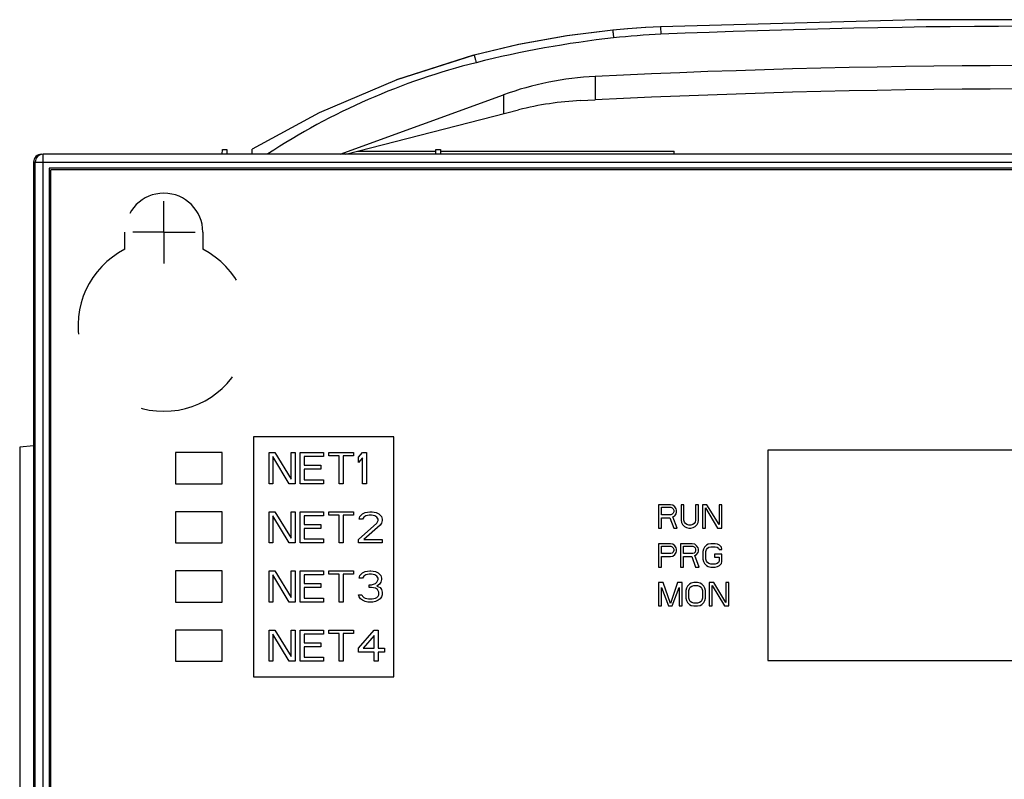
# Model space of a CAD drawing. Header units: millimetres. Extents: x 0 to 1200, y 0 to 1000.
# Tile 18 of 27: x 383 to 446, y 611 to 660. Entities that reach past the tile are written whole.
import ezdxf

# ---------------------------------------------------------------- set-up
doc = ezdxf.new("R2010")
doc.units = ezdxf.units.MM
doc.header["$LTSCALE"] = 66
doc.linetypes.add('CENTER', pattern=[0.6, 0.375, -0.075, 0.075, -0.075])
doc.linetypes.add('HIDDEN', pattern=[0.2, 0.1, -0.1])
doc.layers.get('0').update_dxf_attribs({"linetype": 'CONTINUOUS'})
doc.layers.add('002_AXIS', color=7, linetype='CONTINUOUS')
doc.layers.add('00_COMPONENTS', color=7, linetype='CONTINUOUS')

msp = doc.modelspace()

# ---------------------------------------------------------------- linework, layer by layer
at = {"color": 7, "linetype": 'CONTINUOUS'}
for p, q in [((404.944, 651.303), (409.951, 651.303)), ((410.245, 651.303), (425.248, 651.303)), ((425.248, 651.103), (425.248, 651.303))]:
    msp.add_line(p, q, dxfattribs=at)
at = {"layer": '002_AXIS', "color": 7, "linetype": 'CENTER'}
for q in [(392.498, 648.103), (390.498, 646.103), (392.498, 644.102), (394.498, 646.103)]:
    msp.add_line((392.498, 646.103), q, dxfattribs=at)
at = {"layer": '00_COMPONENTS', "color": 7, "linetype": 'CONTINUOUS'}
for p, q in [((457.464, 659.745), (440.824, 659.745)), ((421.303, 659.079), (418.358, 658.713)), ((424.376, 659.292), (423.407, 659.243)), ((412.374, 657.46), (407.43, 655.887)), ((403.82, 651.103), (414.301, 654.917)), ((419.236, 654.554), (420.173, 654.6)), ((404.165, 651.103), (415.265, 653.951)), ((396.248, 651.103), (396.253, 651.403)), ((396.253, 651.403), (396.543, 651.403)), ((396.543, 651.403), (396.548, 651.103)), ((398.156, 651.103), (398.164, 651.429)), ((409.948, 651.103), (409.953, 651.403)), ((409.953, 651.403), (410.243, 651.403)), ((410.243, 651.403), (410.248, 651.103)), ((513.748, 651.103), (384.748, 651.103)), ((384.143, 650.603), (384.143, 472.638)), ((384.248, 472.603), (384.248, 650.603)), ((385.148, 650.203), (385.148, 563.003)), ((513.348, 650.203), (385.148, 650.203)), ((385.248, 563.103), (385.248, 650.103)), ((513.248, 650.103), (385.248, 650.103)), ((398.248, 632.953), (398.248, 617.553)), ((407.248, 632.953), (398.248, 632.953)), ((407.248, 617.553), (407.248, 632.953)), ((384.143, 632.381), (383.248, 632.303)), ((383.248, 632.303), (383.248, 474.303)), ((393.248, 631.953), (393.248, 629.953)), ((396.248, 631.953), (393.248, 631.953)), ((396.248, 629.953), (396.248, 631.953)), ((399.248, 629.953), (399.248, 631.953)), ((399.248, 631.953), (399.623, 631.953)), ((399.623, 631.953), (400.665, 630.25)), ((400.665, 630.25), (400.665, 631.953)), ((400.665, 631.953), (400.915, 631.953)), ((400.915, 631.953), (400.915, 629.953)), ((401.248, 629.953), (401.248, 631.953)), ((401.248, 631.953), (402.748, 631.953)), ((402.748, 631.953), (402.748, 631.697)), ((403.081, 631.74), (403.081, 631.953)), ((403.081, 631.953), (404.665, 631.953)), ((404.665, 631.953), (404.665, 631.74)), ((404.998, 631.655), (405.248, 631.953)), ((405.248, 631.953), (405.498, 631.953)), ((405.498, 631.953), (405.498, 629.953)), ((431.248, 632.103), (431.248, 618.603)), ((467.248, 632.103), (431.248, 632.103)), ((399.498, 631.697), (399.498, 629.953)), ((400.54, 629.953), (399.498, 631.697)), ((401.498, 631.697), (401.498, 631.144)), ((402.748, 631.697), (401.498, 631.697)), ((403.748, 631.74), (403.081, 631.74)), ((403.748, 629.953), (403.748, 631.74)), ((403.998, 631.74), (403.998, 629.953)), ((404.665, 631.74), (403.998, 631.74)), ((404.998, 631.314), (404.998, 631.655)), ((405.248, 631.612), (404.998, 631.314)), ((405.248, 629.953), (405.248, 631.612)), ((401.498, 631.144), (402.581, 631.144)), ((401.498, 630.889), (401.498, 630.208)), ((402.581, 630.889), (401.498, 630.889)), ((402.581, 631.144), (402.581, 630.889)), ((393.248, 629.953), (396.248, 629.953)), ((399.498, 629.953), (399.248, 629.953)), ((400.915, 629.953), (400.54, 629.953)), ((402.748, 629.953), (401.248, 629.953)), ((401.498, 630.208), (402.748, 630.208)), ((402.748, 630.208), (402.748, 629.953)), ((403.998, 629.953), (403.748, 629.953)), ((405.498, 629.953), (405.248, 629.953)), ((393.248, 628.153), (393.248, 626.153)), ((396.248, 628.153), (393.248, 628.153)), ((396.248, 626.153), (396.248, 628.153)), ((399.248, 626.153), (399.248, 628.153)), ((399.248, 628.153), (399.623, 628.153)), ((399.623, 628.153), (400.665, 626.45)), ((400.665, 626.45), (400.665, 628.153)), ((400.665, 628.153), (400.915, 628.153)), ((400.915, 628.153), (400.915, 626.153)), ((401.248, 626.153), (401.248, 628.153)), ((401.248, 628.153), (402.748, 628.153)), ((402.748, 628.153), (402.748, 627.897)), ((403.081, 627.94), (403.081, 628.153)), ((403.081, 628.153), (404.665, 628.153)), ((404.665, 628.153), (404.665, 627.94)), ((405.081, 627.855), (405.248, 628.025)), ((405.248, 628.025), (405.415, 628.11)), ((405.415, 628.11), (405.706, 628.153)), ((405.706, 628.153), (405.873, 628.153)), ((405.873, 628.153), (406.123, 628.11)), ((406.123, 628.11), (406.29, 628.025)), ((406.29, 628.025), (406.456, 627.855)), ((424.248, 628.603), (424.248, 627.103)), ((424.998, 628.603), (424.248, 628.603)), ((424.435, 627.964), (424.435, 628.443)), ((424.435, 628.443), (425.029, 628.443)), ((425.154, 628.571), (424.998, 628.603)), ((425.029, 628.443), (425.123, 628.411)), ((425.123, 628.411), (425.185, 628.347)), ((425.185, 628.06), (425.123, 627.996)), ((425.279, 628.475), (425.154, 628.571)), ((425.185, 628.347), (425.217, 628.251)), ((425.217, 628.156), (425.185, 628.06)), ((425.217, 628.251), (425.217, 628.156)), ((425.373, 628.347), (425.279, 628.475)), ((425.279, 627.9), (425.373, 628.028)), ((425.404, 628.251), (425.373, 628.347)), ((425.373, 628.028), (425.404, 628.124)), ((425.404, 628.124), (425.404, 628.251)), ((425.685, 628.603), (425.685, 627.613)), ((425.873, 628.603), (425.685, 628.603)), ((425.873, 627.613), (425.873, 628.603)), ((426.623, 628.603), (426.623, 627.613)), ((426.81, 628.603), (426.623, 628.603)), ((426.81, 627.613), (426.81, 628.603)), ((427.06, 628.603), (427.06, 627.103)), ((427.342, 628.603), (427.06, 628.603)), ((427.248, 627.103), (427.248, 628.411)), ((427.248, 628.411), (428.029, 627.103)), ((428.123, 627.326), (427.342, 628.603)), ((428.123, 628.603), (428.123, 627.326)), ((428.31, 628.603), (428.123, 628.603)), ((428.31, 627.103), (428.31, 628.603)), ((399.498, 627.897), (399.498, 626.153)), ((400.54, 626.153), (399.498, 627.897)), ((401.498, 627.897), (401.498, 627.344)), ((402.748, 627.897), (401.498, 627.897)), ((403.748, 627.94), (403.081, 627.94)), ((403.748, 626.153), (403.748, 627.94)), ((403.998, 627.94), (403.998, 626.153)), ((404.665, 627.94), (403.998, 627.94)), ((404.998, 626.365), (406.165, 627.429)), ((405.04, 627.684), (405.081, 627.855)), ((405.248, 627.684), (405.04, 627.684)), ((405.331, 627.812), (405.248, 627.684)), ((405.456, 627.897), (405.331, 627.812)), ((405.665, 627.94), (405.456, 627.897)), ((405.831, 627.94), (405.665, 627.94)), ((406.04, 627.897), (405.831, 627.94)), ((406.165, 627.812), (406.04, 627.897)), ((406.248, 627.684), (406.165, 627.812)), ((406.165, 627.429), (406.248, 627.599)), ((406.248, 627.599), (406.248, 627.684)), ((406.456, 627.429), (406.373, 627.301)), ((406.456, 627.855), (406.498, 627.684)), ((406.498, 627.599), (406.456, 627.429)), ((406.498, 627.684), (406.498, 627.599)), ((425.029, 627.964), (424.435, 627.964)), ((424.435, 627.103), (424.435, 627.773)), ((424.435, 627.773), (424.967, 627.773)), ((424.967, 627.773), (425.217, 627.103)), ((425.123, 627.996), (425.029, 627.964)), ((425.154, 627.837), (425.279, 627.9)), ((425.435, 627.103), (425.154, 627.837)), ((425.685, 627.613), (425.717, 627.454)), ((425.717, 627.454), (425.779, 627.326)), ((425.904, 627.485), (425.873, 627.613)), ((425.967, 627.39), (425.904, 627.485)), ((426.06, 627.326), (425.967, 627.39)), ((426.529, 627.39), (426.435, 627.326)), ((426.592, 627.485), (426.529, 627.39)), ((426.623, 627.613), (426.592, 627.485)), ((426.717, 627.326), (426.779, 627.454)), ((426.779, 627.454), (426.81, 627.613)), ((401.498, 627.344), (402.581, 627.344)), ((401.498, 627.089), (401.498, 626.408)), ((402.581, 627.089), (401.498, 627.089)), ((402.581, 627.344), (402.581, 627.089)), ((406.373, 627.301), (405.331, 626.365)), ((424.248, 627.103), (424.435, 627.103)), ((425.217, 627.103), (425.435, 627.103)), ((425.779, 627.326), (425.904, 627.198)), ((425.904, 627.198), (426.029, 627.134)), ((426.029, 627.134), (426.185, 627.103)), ((426.185, 627.294), (426.06, 627.326)), ((426.31, 627.294), (426.185, 627.294)), ((426.185, 627.103), (426.31, 627.103)), ((426.435, 627.326), (426.31, 627.294)), ((426.31, 627.103), (426.467, 627.134)), ((426.467, 627.134), (426.592, 627.198)), ((426.592, 627.198), (426.717, 627.326)), ((427.06, 627.103), (427.248, 627.103)), ((428.029, 627.103), (428.31, 627.103)), ((393.248, 626.153), (396.248, 626.153)), ((399.498, 626.153), (399.248, 626.153)), ((400.915, 626.153), (400.54, 626.153)), ((402.748, 626.153), (401.248, 626.153)), ((401.498, 626.408), (402.748, 626.408)), ((402.748, 626.408), (402.748, 626.153)), ((403.998, 626.153), (403.748, 626.153)), ((404.998, 626.153), (404.998, 626.365)), ((406.498, 626.153), (404.998, 626.153)), ((405.331, 626.365), (406.498, 626.365)), ((406.498, 626.365), (406.498, 626.153)), ((424.248, 626.103), (424.248, 624.603)), ((424.998, 626.103), (424.248, 626.103)), ((424.435, 625.464), (424.435, 625.943)), ((424.435, 625.943), (425.029, 625.943)), ((425.154, 626.071), (424.998, 626.103)), ((425.029, 625.943), (425.123, 625.911)), ((425.123, 625.496), (425.029, 625.464)), ((425.123, 625.911), (425.185, 625.847)), ((425.185, 625.56), (425.123, 625.496)), ((425.279, 625.975), (425.154, 626.071)), ((425.185, 625.847), (425.217, 625.751)), ((425.217, 625.656), (425.185, 625.56)), ((425.217, 625.751), (425.217, 625.656)), ((425.373, 625.847), (425.279, 625.975)), ((425.279, 625.4), (425.373, 625.528)), ((425.404, 625.751), (425.373, 625.847)), ((425.373, 625.528), (425.404, 625.624)), ((425.404, 625.624), (425.404, 625.751)), ((425.654, 626.103), (425.654, 624.603)), ((426.404, 626.103), (425.654, 626.103)), ((425.842, 625.464), (425.842, 625.943)), ((425.842, 625.943), (426.435, 625.943)), ((426.56, 626.071), (426.404, 626.103)), ((426.435, 625.943), (426.529, 625.911)), ((426.529, 625.496), (426.435, 625.464)), ((426.529, 625.911), (426.592, 625.847)), ((426.592, 625.56), (426.529, 625.496)), ((426.685, 625.975), (426.56, 626.071)), ((426.592, 625.847), (426.623, 625.751)), ((426.623, 625.656), (426.592, 625.56)), ((426.623, 625.751), (426.623, 625.656)), ((426.779, 625.847), (426.685, 625.975)), ((426.685, 625.4), (426.779, 625.528)), ((426.81, 625.751), (426.779, 625.847)), ((426.779, 625.528), (426.81, 625.624)), ((426.81, 625.624), (426.81, 625.751)), ((427.123, 625.751), (427.092, 625.592)), ((427.092, 625.592), (427.092, 625.113)), ((427.185, 625.879), (427.123, 625.751)), ((427.31, 626.007), (427.185, 625.879)), ((427.279, 625.592), (427.31, 625.72)), ((427.279, 625.113), (427.279, 625.592)), ((427.435, 626.071), (427.31, 626.007)), ((427.31, 625.72), (427.373, 625.815)), ((427.373, 625.815), (427.467, 625.879)), ((427.592, 626.103), (427.435, 626.071)), ((427.467, 625.879), (427.592, 625.911)), ((427.873, 626.103), (427.592, 626.103)), ((427.592, 625.911), (427.873, 625.911)), ((428.029, 626.071), (427.873, 626.103)), ((427.873, 625.911), (427.998, 625.879)), ((427.998, 625.879), (428.092, 625.815)), ((428.154, 626.007), (428.029, 626.071)), ((428.092, 625.815), (428.123, 625.72)), ((428.123, 625.72), (428.31, 625.72)), ((428.279, 625.879), (428.154, 626.007)), ((428.31, 625.72), (428.279, 625.879)), ((425.029, 625.464), (424.435, 625.464)), ((424.435, 624.603), (424.435, 625.273)), ((424.435, 625.273), (424.998, 625.273)), ((424.998, 625.273), (425.154, 625.305)), ((425.154, 625.305), (425.279, 625.4)), ((426.435, 625.464), (425.842, 625.464)), ((425.842, 624.603), (425.842, 625.273)), ((425.842, 625.273), (426.373, 625.273)), ((426.373, 625.273), (426.623, 624.603)), ((426.56, 625.337), (426.685, 625.4)), ((426.842, 624.603), (426.56, 625.337)), ((427.092, 625.113), (427.123, 624.954)), ((427.123, 624.954), (427.185, 624.826)), ((427.31, 624.985), (427.279, 625.113)), ((427.373, 624.89), (427.31, 624.985)), ((427.467, 624.826), (427.373, 624.89)), ((427.842, 625.432), (427.842, 625.241)), ((428.31, 625.432), (427.842, 625.432)), ((427.842, 625.241), (428.123, 625.241)), ((428.092, 624.89), (427.998, 624.826)), ((428.123, 624.985), (428.092, 624.89)), ((428.123, 625.241), (428.123, 624.985)), ((428.279, 624.826), (428.31, 624.954)), ((428.31, 624.954), (428.31, 625.432)), ((393.248, 624.353), (393.248, 622.353)), ((396.248, 624.353), (393.248, 624.353)), ((396.248, 622.353), (396.248, 624.353)), ((399.248, 622.353), (399.248, 624.353)), ((399.248, 624.353), (399.623, 624.353)), ((399.623, 624.353), (400.665, 622.65)), ((400.665, 622.65), (400.665, 624.353)), ((400.665, 624.353), (400.915, 624.353)), ((400.915, 624.353), (400.915, 622.353)), ((401.248, 622.353), (401.248, 624.353)), ((401.248, 624.353), (402.748, 624.353)), ((402.748, 624.353), (402.748, 624.097)), ((403.081, 624.14), (403.081, 624.353)), ((403.081, 624.353), (404.665, 624.353)), ((404.665, 624.353), (404.665, 624.14)), ((405.081, 624.055), (405.248, 624.225)), ((405.248, 624.225), (405.415, 624.31)), ((405.415, 624.31), (405.706, 624.353)), ((405.706, 624.353), (405.79, 624.353)), ((405.79, 624.353), (406.081, 624.31)), ((406.081, 624.31), (406.248, 624.225)), ((406.248, 624.225), (406.415, 624.055)), ((424.248, 624.603), (424.435, 624.603)), ((425.654, 624.603), (425.842, 624.603)), ((426.623, 624.603), (426.842, 624.603)), ((427.185, 624.826), (427.31, 624.698)), ((427.31, 624.698), (427.435, 624.634)), ((427.435, 624.634), (427.592, 624.603)), ((427.592, 624.794), (427.467, 624.826)), ((427.873, 624.794), (427.592, 624.794)), ((427.592, 624.603), (427.873, 624.603)), ((427.998, 624.826), (427.873, 624.794)), ((427.873, 624.603), (428.029, 624.634)), ((428.029, 624.634), (428.154, 624.698)), ((428.154, 624.698), (428.279, 624.826)), ((399.498, 624.097), (399.498, 622.353)), ((400.54, 622.353), (399.498, 624.097)), ((401.498, 624.097), (401.498, 623.544)), ((402.748, 624.097), (401.498, 624.097)), ((403.748, 624.14), (403.081, 624.14)), ((403.748, 622.353), (403.748, 624.14)), ((403.998, 624.14), (403.998, 622.353)), ((404.665, 624.14), (403.998, 624.14)), ((405.04, 623.884), (405.081, 624.055)), ((405.248, 623.884), (405.04, 623.884)), ((405.331, 624.012), (405.248, 623.884)), ((405.456, 624.097), (405.331, 624.012)), ((405.665, 624.14), (405.456, 624.097)), ((405.831, 624.14), (405.665, 624.14)), ((406.04, 624.097), (405.831, 624.14)), ((406.165, 624.012), (406.04, 624.097)), ((406.081, 623.544), (406.165, 623.629)), ((406.248, 623.884), (406.165, 624.012)), ((406.165, 623.629), (406.248, 623.799)), ((406.248, 623.799), (406.248, 623.884)), ((406.415, 623.629), (406.331, 623.501)), ((406.415, 624.055), (406.456, 623.884)), ((406.456, 623.799), (406.415, 623.629)), ((406.456, 623.884), (406.456, 623.799)), ((424.248, 623.603), (424.248, 622.103)), ((424.529, 623.603), (424.248, 623.603)), ((424.998, 622.262), (424.529, 623.603)), ((425.467, 623.603), (424.998, 622.262)), ((425.748, 623.603), (425.467, 623.603)), ((425.748, 622.103), (425.748, 623.603)), ((426.498, 623.603), (426.342, 623.571)), ((426.748, 623.603), (426.498, 623.603)), ((426.904, 623.571), (426.748, 623.603)), ((427.498, 623.603), (427.498, 622.103)), ((427.779, 623.603), (427.498, 623.603)), ((428.56, 622.326), (427.779, 623.603)), ((428.56, 623.603), (428.56, 622.326)), ((428.748, 623.603), (428.56, 623.603)), ((428.748, 622.103), (428.748, 623.603)), ((401.498, 623.544), (402.581, 623.544)), ((401.498, 623.289), (401.498, 622.608)), ((402.581, 623.289), (401.498, 623.289)), ((402.581, 623.544), (402.581, 623.289)), ((405.665, 623.289), (405.665, 623.459)), ((405.665, 623.459), (405.831, 623.459)), ((405.831, 623.289), (405.665, 623.289)), ((405.831, 623.459), (406.081, 623.544)), ((406.081, 623.246), (405.831, 623.289)), ((406.206, 623.161), (406.081, 623.246)), ((406.331, 623.501), (406.165, 623.374)), ((406.165, 623.374), (406.373, 623.289)), ((406.29, 622.991), (406.206, 623.161)), ((406.29, 622.821), (406.29, 622.991)), ((406.373, 623.289), (406.456, 623.161)), ((406.456, 623.161), (406.498, 622.991)), ((406.498, 622.991), (406.498, 622.821)), ((424.435, 622.103), (424.435, 623.283)), ((424.435, 623.283), (424.873, 622.103)), ((425.123, 622.103), (425.56, 623.283)), ((425.56, 623.283), (425.56, 622.103)), ((426.029, 623.251), (425.998, 623.092)), ((425.998, 623.092), (425.998, 622.613)), ((426.092, 623.379), (426.029, 623.251)), ((426.217, 623.507), (426.092, 623.379)), ((426.185, 623.092), (426.217, 623.22)), ((426.185, 622.613), (426.185, 623.092)), ((426.342, 623.571), (426.217, 623.507)), ((426.217, 623.22), (426.279, 623.315)), ((426.279, 623.315), (426.373, 623.379)), ((426.373, 623.379), (426.498, 623.411)), ((426.498, 623.411), (426.748, 623.411)), ((426.748, 623.411), (426.873, 623.379)), ((426.873, 623.379), (426.967, 623.315)), ((427.029, 623.507), (426.904, 623.571)), ((426.967, 623.315), (427.029, 623.22)), ((427.154, 623.379), (427.029, 623.507)), ((427.029, 623.22), (427.06, 623.092)), ((427.06, 623.092), (427.06, 622.613)), ((427.217, 623.251), (427.154, 623.379)), ((427.248, 623.092), (427.217, 623.251)), ((427.248, 622.613), (427.248, 623.092)), ((427.685, 622.103), (427.685, 623.411)), ((427.685, 623.411), (428.467, 622.103)), ((393.248, 622.353), (396.248, 622.353)), ((399.498, 622.353), (399.248, 622.353)), ((400.915, 622.353), (400.54, 622.353)), ((402.748, 622.353), (401.248, 622.353)), ((401.498, 622.608), (402.748, 622.608)), ((402.748, 622.608), (402.748, 622.353)), ((403.998, 622.353), (403.748, 622.353)), ((405.04, 622.693), (404.998, 622.821)), ((404.998, 622.821), (405.206, 622.821)), ((405.123, 622.565), (405.04, 622.693)), ((405.248, 622.48), (405.123, 622.565)), ((405.206, 622.821), (405.248, 622.735)), ((405.248, 622.735), (405.331, 622.65)), ((405.415, 622.395), (405.248, 622.48)), ((405.331, 622.65), (405.415, 622.608)), ((405.415, 622.608), (405.623, 622.565)), ((405.581, 622.353), (405.415, 622.395)), ((405.915, 622.353), (405.581, 622.353)), ((405.623, 622.565), (405.873, 622.565)), ((405.873, 622.565), (406.081, 622.608)), ((406.081, 622.395), (405.915, 622.353)), ((406.081, 622.608), (406.165, 622.65)), ((406.248, 622.48), (406.081, 622.395)), ((406.165, 622.65), (406.248, 622.735)), ((406.248, 622.735), (406.29, 622.821)), ((406.373, 622.565), (406.248, 622.48)), ((406.456, 622.693), (406.373, 622.565)), ((406.498, 622.821), (406.456, 622.693)), ((425.998, 622.613), (426.029, 622.454)), ((426.029, 622.454), (426.092, 622.326)), ((426.092, 622.326), (426.217, 622.198)), ((426.217, 622.485), (426.185, 622.613)), ((426.279, 622.39), (426.217, 622.485)), ((426.373, 622.326), (426.279, 622.39)), ((426.498, 622.294), (426.373, 622.326)), ((426.873, 622.326), (426.748, 622.294)), ((426.967, 622.39), (426.873, 622.326)), ((427.029, 622.485), (426.967, 622.39)), ((427.06, 622.613), (427.029, 622.485)), ((427.029, 622.198), (427.154, 622.326)), ((427.154, 622.326), (427.217, 622.454)), ((427.217, 622.454), (427.248, 622.613)), ((424.248, 622.103), (424.435, 622.103)), ((424.873, 622.103), (425.123, 622.103)), ((425.56, 622.103), (425.748, 622.103)), ((426.217, 622.198), (426.342, 622.134)), ((426.342, 622.134), (426.498, 622.103)), ((426.748, 622.294), (426.498, 622.294)), ((426.498, 622.103), (426.748, 622.103)), ((426.748, 622.103), (426.904, 622.134)), ((426.904, 622.134), (427.029, 622.198)), ((427.498, 622.103), (427.685, 622.103)), ((428.467, 622.103), (428.748, 622.103)), ((393.248, 620.553), (393.248, 618.553)), ((396.248, 620.553), (393.248, 620.553)), ((396.248, 618.553), (396.248, 620.553)), ((399.248, 618.553), (399.248, 620.553)), ((399.248, 620.553), (399.623, 620.553)), ((399.623, 620.553), (400.665, 618.85)), ((400.665, 618.85), (400.665, 620.553)), ((400.665, 620.553), (400.915, 620.553)), ((400.915, 620.553), (400.915, 618.553)), ((401.248, 618.553), (401.248, 620.553)), ((401.248, 620.553), (402.748, 620.553)), ((402.748, 620.553), (402.748, 620.297)), ((403.081, 620.34), (403.081, 620.553)), ((403.081, 620.553), (404.665, 620.553)), ((404.665, 620.553), (404.665, 620.34)), ((404.998, 619.404), (405.998, 620.553)), ((405.998, 620.553), (406.248, 620.553)), ((406.248, 620.553), (406.248, 619.404)), ((399.498, 620.297), (399.498, 618.553)), ((400.54, 618.553), (399.498, 620.297)), ((401.498, 620.297), (401.498, 619.744)), ((402.748, 620.297), (401.498, 620.297)), ((403.748, 620.34), (403.081, 620.34)), ((403.748, 618.553), (403.748, 620.34)), ((403.998, 620.34), (403.998, 618.553)), ((404.665, 620.34), (403.998, 620.34)), ((405.998, 620.212), (405.29, 619.404)), ((405.998, 619.404), (405.998, 620.212)), ((401.498, 619.744), (402.581, 619.744)), ((401.498, 619.489), (401.498, 618.808)), ((402.581, 619.489), (401.498, 619.489)), ((402.581, 619.744), (402.581, 619.489)), ((404.998, 619.148), (404.998, 619.404)), ((405.29, 619.404), (405.998, 619.404)), ((406.248, 619.404), (406.665, 619.404)), ((406.665, 619.404), (406.665, 619.148)), ((393.248, 618.553), (396.248, 618.553)), ((399.498, 618.553), (399.248, 618.553)), ((400.915, 618.553), (400.54, 618.553)), ((402.748, 618.553), (401.248, 618.553)), ((401.498, 618.808), (402.748, 618.808)), ((402.748, 618.808), (402.748, 618.553)), ((403.998, 618.553), (403.748, 618.553)), ((405.998, 619.148), (404.998, 619.148)), ((405.998, 618.553), (405.998, 619.148)), ((406.248, 618.553), (405.998, 618.553)), ((406.248, 619.148), (406.248, 618.553)), ((406.665, 619.148), (406.248, 619.148)), ((431.248, 618.603), (467.248, 618.603)), ((398.248, 617.553), (407.248, 617.553))]:
    msp.add_line(p, q, dxfattribs=at)
at = {"layer": '00_COMPONENTS', "color": 9, "linetype": 'CONTINUOUS'}
for p, q in [((424.376, 659.292), (424.397, 658.806)), ((420.173, 656.1), (420.173, 654.6)), ((414.301, 654.917), (414.301, 653.704)), ((384.748, 562.734), (384.748, 651.103)), ((384.143, 650.603), (514.353, 650.603))]:
    msp.add_line(p, q, dxfattribs=at)
at = {"layer": '00_COMPONENTS', "color": 8, "linetype": 'HIDDEN'}
for p, q in [((389.998, 645.001), (389.998, 646.103)), ((394.998, 646.103), (394.998, 645.001))]:
    msp.add_line(p, q, dxfattribs=at)
at = {"layer": '00_COMPONENTS', "color": 7, "linetype": 'CONTINUOUS'}
for points in [[(473.92, 659.292), (457.481, 659.745), (440.832, 659.745), (424.376, 659.292)], [(421.303, 659.079), (418.375, 658.715), (415.278, 658.155), (412.405, 657.47)], [(424.376, 659.292), (423.424, 659.244), (422.269, 659.165), (421.303, 659.079)], [(423.407, 659.243), (422.253, 659.163), (421.303, 659.079)], [(418.358, 658.713), (415.261, 658.152), (412.405, 657.47)], [(412.405, 657.47), (407.439, 655.89), (402.459, 653.761), (398.164, 651.429)]]:
    msp.add_lwpolyline(points, dxfattribs=at)
at = {"layer": '00_COMPONENTS', "color": 9, "linetype": 'CONTINUOUS'}
for centre, radius, start, end in [((449.148, 70.341), 588.985, 87.591553, 92.408447), ((428.592, 593.214), 65.76, 96.31934, 104.12918), ((426.297, 613.655), 45.191, 92.41005, 96.28062), ((423.248, 614.35), 43.959, 104.09953, 123.21465)]:
    msp.add_arc(centre, radius, start, end, dxfattribs=at)
at = {"layer": '00_COMPONENTS', "color": 7, "linetype": 'CONTINUOUS'}
for centre, radius, start, end in [((449.148, 58.803), 598, 87.222718, 92.777282), ((421.142, 636.124), 20, 92.77728, 110), ((449.148, 57.303), 598, 87.222718, 92.777282), ((420.236, 634.579), 20, 92.86716, 104.39365), ((384.748, 650.603), 0.5, 90, 180)]:
    msp.add_arc(centre, radius, start, end, dxfattribs=at)
at = {"layer": '00_COMPONENTS', "color": 8, "linetype": 'HIDDEN'}
for centre, radius, start, end in [((392.498, 646.103), 2.5, 0, 180), ((392.498, 640.103), 5.5, 117.03569, 62.96431)]:
    msp.add_arc(centre, radius, start, end, dxfattribs=at)
at = {"layer": '00_COMPONENTS', "color": 7, "linetype": 'CONTINUOUS'}
msp.add_ellipse((384.644, 650.603), major_axis=(0.501, 0), ratio=0.99863, start_param=1.570796, end_param=3.141593, dxfattribs=at)
at = {"layer": '00_COMPONENTS', "color": 9, "linetype": 'CONTINUOUS'}
for points, knots in [([(421.303, 659.079), (421.302, 659.079), (421.303, 659.074), (421.302, 659.068), (421.304, 659.056), (421.306, 659.031), (421.31, 658.989), (421.316, 658.928), (421.324, 658.852), (421.336, 658.733), (421.346, 658.639), (421.354, 658.575)], [0, 0, 0, 0, 0.004884, 0.019177, 0.042781, 0.075557, 0.167348, 0.290885, 0.441842, 0.614788, 1, 1, 1, 1]), ([(412.405, 657.47), (412.408, 657.471), (412.41, 657.451), (412.421, 657.432), (412.433, 657.384), (412.45, 657.326), (412.47, 657.253), (412.5, 657.138), (412.523, 657.048), (412.539, 656.985)], [0, 0, 0, 0, 0.019578, 0.076046, 0.167848, 0.291355, 0.442242, 0.61508, 1, 1, 1, 1])]:
    msp.add_open_spline(points, degree=3, knots=knots, dxfattribs=at)

doc.saveas('drawing.dxf')
